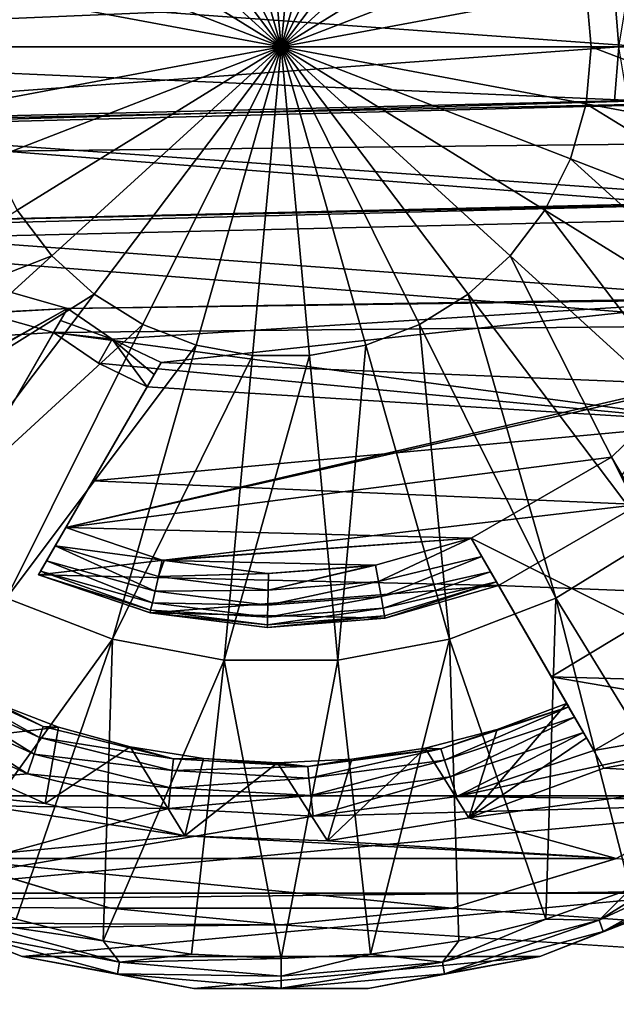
# Model space of a CAD drawing. Header units: metres. Extents: x -128 to 146, y -23 to 80.
# Tile 44 of 113: x 92.03 to 94.24, y -3.54 to 0.1. Entities that reach past the tile are written whole.
import ezdxf

# ---------------------------------------------------------------- set-up
doc = ezdxf.new("R2010")
doc.units = ezdxf.units.M
doc.layers.add('solid_509241_SW0001', color=7, linetype='CONTINUOUS')

msp = doc.modelspace()

# ---------------------------------------------------------------- linework, layer by layer
at = {"layer": 'solid_509241_SW0001'}
for points in [[(-127.5, 0, 23), (127.5, 0, 23), (127.5, 2.772344, 22.832304)], [(-127.5, 2.772344, 22.832304), (-127.5, 0, 23), (127.5, 2.772344, 22.832304)], [(93, 0, -24), (92.685829, 1.104185, -23.927296), (92.894073, 1.143113, -23.927296)], [(93, 0, -24), (92.894073, 1.143113, -23.927296), (93.105927, 1.143113, -23.927296)], [(93, 0, -24), (93.105927, 1.143113, -23.927296), (93.314171, 1.104185, -23.927296)], [(93, 0, -24), (92.488289, 1.027656, -23.927296), (92.685829, 1.104185, -23.927296)], [(93, 0, -24), (93.314171, 1.104185, -23.927296), (93.511711, 1.027656, -23.927296)], [(93, 0, -24), (92.308167, 0.916132, -23.927296), (92.488289, 1.027656, -23.927296)], [(93, 0, -24), (93.511711, 1.027656, -23.927296), (93.691833, 0.916132, -23.927296)], [(93, 0, -24), (92.151611, 0.773409, -23.927296), (92.308167, 0.916132, -23.927296)], [(93, 0, -24), (93.691833, 0.916132, -23.927296), (93.848389, 0.773409, -23.927296)], [(93, 0, -24), (92.023941, 0.604349, -23.927296), (92.151611, 0.773409, -23.927296)], [(93, 0, -24), (93.848389, 0.773409, -23.927296), (93.976059, 0.604349, -23.927296)], [(93, 0, -24), (91.929512, 0.414709, -23.927296), (92.023941, 0.604349, -23.927296)], [(93, 0, -24), (93.976059, 0.604349, -23.927296), (94.070488, 0.414709, -23.927296)], [(93, 0, -24), (91.871536, 0.210946, -23.927296), (91.929512, 0.414709, -23.927296)], [(93, 0, -24), (94.070488, 0.414709, -23.927296), (94.128464, 0.210946, -23.927296)], [(94.128464, 0.210946, -23.927296), (95.241089, 0.418932, -23.709768), (95.279907, 0, -23.709768)], [(94.233894, 0.2, -23), (91.073212, 0.3, -23), (89.5, 0, -23)], [(94.347801, 0.00002, -22.266495), (89.75, 0, -22.266495), (90.189064, 0.3, -22.264475)], [(94.347801, 0.00002, -22.266495), (90.189064, 0.3, -22.264475), (94.333, 0.2, -22.265596)], [(94.25, 0, -23), (94.233894, 0.2, -23), (89.5, 0, -23)], [(93, 0, -24), (91.85199, 0, -23.927296), (91.871536, 0.210946, -23.927296)], [(93, 0, -24), (94.128464, 0.210946, -23.927296), (94.14801, 0, -23.927296)], [(94.14801, 0, -23.927296), (94.128464, 0.210946, -23.927296), (95.279907, 0, -23.709768)], [(94.28315, 0.2, -22.635162), (94.233894, 0.2, -23), (94.25, 0, -23)], [(94.25, 0, -23), (89.5, 0, -23), (90.165833, -0.3, -23)], [(94.347801, 0.00002, -22.266495), (94.333, -0.2, -22.265596), (89.75, 0, -22.266495)], [(94.333, -0.2, -22.265596), (90.871033, -0.3, -22.264475), (89.75, 0, -22.266495)], [(91.871536, -0.210946, -23.927296), (91.85199, 0, -23.927296), (93, 0, -24)], [(91.871536, -0.210946, -23.927296), (93, 0, -24), (91.929512, -0.414709, -23.927296)], [(91.929512, -0.414709, -23.927296), (93, 0, -24), (92.023941, -0.604349, -23.927296)], [(92.023941, -0.604349, -23.927296), (93, 0, -24), (92.151611, -0.773409, -23.927296)], [(92.151611, -0.773409, -23.927296), (93, 0, -24), (92.308167, -0.916132, -23.927296)], [(92.308167, -0.916132, -23.927296), (93, 0, -24), (92.488289, -1.027656, -23.927296)], [(92.488289, -1.027656, -23.927296), (93, 0, -24), (92.685829, -1.104185, -23.927296)], [(92.685829, -1.104185, -23.927296), (93, 0, -24), (92.894073, -1.143113, -23.927296)], [(92.894073, -1.143113, -23.927296), (93, 0, -24), (93.105927, -1.143113, -23.927296)], [(94.128464, -0.210946, -23.927296), (93, 0, -24), (94.14801, 0, -23.927296)], [(94.070488, -0.414709, -23.927296), (93, 0, -24), (94.128464, -0.210946, -23.927296)], [(93.976059, -0.604349, -23.927296), (93, 0, -24), (94.070488, -0.414709, -23.927296)], [(93.848389, -0.773409, -23.927296), (93, 0, -24), (93.976059, -0.604349, -23.927296)], [(93.691833, -0.916132, -23.927296), (93, 0, -24), (93.848389, -0.773409, -23.927296)], [(93.511711, -1.027656, -23.927296), (93, 0, -24), (93.691833, -0.916132, -23.927296)], [(93.314171, -1.104185, -23.927296), (93, 0, -24), (93.511711, -1.027656, -23.927296)], [(93.105927, -1.143113, -23.927296), (93, 0, -24), (93.314171, -1.104185, -23.927296)], [(94.128464, -0.210946, -23.927296), (94.14801, 0, -23.927296), (95.241089, -0.418932, -23.709768)], [(95.241089, -0.418932, -23.709768), (94.14801, 0, -23.927296), (95.279907, 0, -23.709768)], [(-127.5, -2.772344, 22.832304), (127.5, -2.772344, 22.832304), (127.5, 0, 23)], [(-127.5, 0, 23), (-127.5, -2.772344, 22.832304), (127.5, 0, 23)], [(94.233894, -0.2, -23), (94.25, 0, -23), (90.165833, -0.3, -23)], [(94.283165, -0.2, -22.635054), (94.25, 0, -23), (94.233894, -0.2, -23)], [(94.93972, -0.2, -23), (90.165833, -0.3, -23), (91.073212, -0.3, -23)], [(94.93972, -0.2, -23), (94.233894, -0.2, -23), (90.165833, -0.3, -23)], [(95.056381, -0.62752, -22.257652), (90.871033, -0.3, -22.264475), (94.333, -0.2, -22.265596)], [(94.864822, -0.570045, -23), (94.93972, -0.2, -23), (91.073212, -0.3, -23)], [(94.070488, -0.414709, -23.927296), (94.128464, -0.210946, -23.927296), (95.125946, -0.823597, -23.709768)], [(94.128464, -0.210946, -23.927296), (95.241089, -0.418932, -23.709768), (95.125946, -0.823597, -23.709768)], [(94.283165, -0.2, -22.635054), (94.233894, -0.2, -23), (94.93972, -0.2, -23)], [(95.056381, -0.62752, -22.257652), (90.975342, -0.723373, -22.254742), (90.871033, -0.3, -22.264475)], [(94.864822, -0.570045, -23), (91.073212, -0.3, -23), (91.163643, -0.655956, -23)], [(93.976059, -0.604349, -23.927296), (94.070488, -0.414709, -23.927296), (94.938416, -1.200216, -23.709768)], [(94.070488, -0.414709, -23.927296), (95.125946, -0.823597, -23.709768), (94.938416, -1.200216, -23.709768)], [(94.862915, -0.576245, -23), (94.864822, -0.570045, -23), (91.163643, -0.655956, -23)], [(94.862915, -0.576245, -23), (91.163643, -0.655956, -23), (91.16938, -0.671809, -23)], [(94.713417, -0.930963, -23), (94.862915, -0.576245, -23), (91.16938, -0.671809, -23)], [(92.023941, -0.604349, -23.927296), (92.151611, -0.773409, -23.927296), (91.061584, -1.200216, -23.709768)], [(93.848389, -0.773409, -23.927296), (93.976059, -0.604349, -23.927296), (94.684868, -1.535963, -23.709768)], [(93.976059, -0.604349, -23.927296), (94.938416, -1.200216, -23.709768), (94.684868, -1.535963, -23.709768)], [(94.887306, -1.029838, -22.242668), (90.975342, -0.723373, -22.254742), (95.056381, -0.62752, -22.257652)], [(91.16938, -0.671809, -23), (91.334343, -1.01394, -23), (92.209846, -0.968585, -23)], [(94.713417, -0.930963, -23), (91.16938, -0.671809, -23), (92.209846, -0.968585, -23)], [(90.975342, -0.723373, -22.254742), (92.158661, -1.057239, -22.241383), (91.163246, -1.117515, -22.238436)], [(94.887306, -1.029838, -22.242668), (92.158661, -1.057239, -22.241383), (90.975342, -0.723373, -22.254742)], [(92.151611, -0.773409, -23.927296), (91.315132, -1.535963, -23.709768), (91.061584, -1.200216, -23.709768)], [(92.151611, -0.773409, -23.927296), (92.308167, -0.916132, -23.927296), (91.315132, -1.535963, -23.709768)], [(93.691833, -0.916132, -23.927296), (93.848389, -0.773409, -23.927296), (94.373947, -1.819405, -23.709768)], [(93.848389, -0.773409, -23.927296), (94.684868, -1.535963, -23.709768), (94.373947, -1.819405, -23.709768)], [(92.308167, -0.916132, -23.927296), (91.626053, -1.819405, -23.709768), (91.315132, -1.535963, -23.709768)], [(92.308167, -0.916132, -23.927296), (92.488289, -1.027656, -23.927296), (91.626053, -1.819405, -23.709768)], [(94.71093, -0.935534, -23), (94.713417, -0.930963, -23), (92.209846, -0.968585, -23)], [(94.71093, -0.935534, -23), (92.209846, -0.968585, -23), (92.375, -1.082532, -23)], [(94.71093, -0.935534, -23), (92.375, -1.082532, -23), (92.556259, -1.168586, -23)], [(94.497162, -1.249401, -23), (94.71093, -0.935534, -23), (92.556259, -1.168586, -23)], [(93.511711, -1.027656, -23.927296), (93.691833, -0.916132, -23.927296), (94.016243, -2.040889, -23.709768)], [(93.691833, -0.916132, -23.927296), (94.373947, -1.819405, -23.709768), (94.016243, -2.040889, -23.709768)], [(91.334343, -1.01394, -23), (91.337021, -1.018336, -23), (92.209846, -0.968585, -23)], [(91.337021, -1.018336, -23), (91.569473, -1.325177, -23), (92.209846, -0.968585, -23)], [(91.569473, -1.325177, -23), (91.573914, -1.329957, -23), (92.209846, -0.968585, -23)], [(91.573914, -1.329957, -23), (91.856934, -1.579844, -23), (92.209846, -0.968585, -23)], [(92.184402, -1.012652, -22.623096), (92.209846, -0.968585, -23), (91.856934, -1.579844, -23)], [(92.184402, -1.012652, -22.623096), (92.375, -1.082532, -23), (92.209846, -0.968585, -23)], [(92.158661, -1.057239, -22.241383), (92.184402, -1.012652, -22.623096), (91.856934, -1.579844, -23)], [(92.158661, -1.057239, -22.241383), (92.375, -1.082532, -23), (92.184402, -1.012652, -22.623096)], [(92.488289, -1.027656, -23.927296), (91.983757, -2.040889, -23.709768), (91.626053, -1.819405, -23.709768)], [(92.488289, -1.027656, -23.927296), (92.685829, -1.104185, -23.927296), (91.983757, -2.040889, -23.709768)], [(94.6399, -1.390407, -22.223042), (92.158661, -1.057239, -22.241383), (94.887306, -1.029838, -22.242668)], [(93.314171, -1.104185, -23.927296), (93.511711, -1.027656, -23.927296), (93.623924, -2.192873, -23.709768)], [(93.511711, -1.027656, -23.927296), (94.016243, -2.040889, -23.709768), (93.623924, -2.192873, -23.709768)], [(91.163246, -1.117515, -22.238436), (92.158661, -1.057239, -22.241383), (91.957428, -1.405786, -22.222075)], [(91.957428, -1.405786, -22.222075), (92.158661, -1.057239, -22.241383), (91.856934, -1.579844, -23)], [(92.324135, -1.170837, -22.235691), (92.375, -1.082532, -23), (92.158661, -1.057239, -22.241383)], [(92.324135, -1.170837, -22.235691), (92.158661, -1.057239, -22.241383), (94.6399, -1.390407, -22.223042)], [(92.324135, -1.170837, -22.235691), (92.504364, -1.258463, -22.230904), (92.375, -1.082532, -23)], [(92.530472, -1.213243, -22.618042), (92.556259, -1.168586, -23), (92.375, -1.082532, -23)], [(92.530472, -1.213243, -22.618042), (92.375, -1.082532, -23), (92.504364, -1.258463, -22.230904)], [(92.685829, -1.104185, -23.927296), (92.376076, -2.192873, -23.709768), (91.983757, -2.040889, -23.709768)], [(92.685829, -1.104185, -23.927296), (92.894073, -1.143113, -23.927296), (92.376076, -2.192873, -23.709768)], [(93.105927, -1.143113, -23.927296), (93.314171, -1.104185, -23.927296), (93.210365, -2.270181, -23.709768)], [(93.314171, -1.104185, -23.927296), (93.623924, -2.192873, -23.709768), (93.210365, -2.270181, -23.709768)], [(92.894073, -1.143113, -23.927296), (92.789635, -2.270181, -23.709768), (92.376076, -2.192873, -23.709768)], [(93.105927, -1.143113, -23.927296), (93.210365, -2.270181, -23.709768), (92.789635, -2.270181, -23.709768)], [(92.894073, -1.143113, -23.927296), (93.105927, -1.143113, -23.927296), (92.789635, -2.270181, -23.709768)], [(94.497162, -1.249401, -23), (92.556259, -1.168586, -23), (92.203346, -1.779844, -23)], [(92.303467, -1.60643, -22.208471), (92.203346, -1.779844, -23), (92.556259, -1.168586, -23)], [(92.530472, -1.213243, -22.618042), (92.303467, -1.60643, -22.208471), (92.556259, -1.168586, -23)], [(92.324135, -1.170837, -22.235691), (94.6399, -1.390407, -22.223042), (92.504364, -1.258463, -22.230904)], [(92.530472, -1.213243, -22.618042), (92.504364, -1.258463, -22.230904), (92.303467, -1.60643, -22.208471)], [(94.486259, -1.262355, -23), (94.497162, -1.249401, -23), (92.203346, -1.779844, -23)], [(94.223198, -1.518645, -23), (94.486259, -1.262355, -23), (92.203346, -1.779844, -23)], [(94.6399, -1.390407, -22.223042), (92.303467, -1.60643, -22.208471), (92.504364, -1.258463, -22.230904)], [(94.262123, -1.586057, -22.984604), (94.486259, -1.262355, -23), (94.223198, -1.518645, -23)], [(94.6399, -1.390407, -22.223042), (94.324287, -1.693739, -22.201984), (92.303467, -1.60643, -22.208471)], [(94.223198, -1.518645, -23), (92.203346, -1.779844, -23), (93.703583, -1.818645, -23)], [(94.676888, -2.30446, -23), (94.223198, -1.518645, -23), (93.703583, -1.818645, -23)], [(94.262123, -1.586057, -22.984604), (94.223198, -1.518645, -23), (94.676888, -2.30446, -23)], [(92.303467, -1.60643, -22.208471), (92.102867, -1.953881, -22.180603), (92.203346, -1.779844, -23)], [(92.303467, -1.60643, -22.208471), (94.324287, -1.693739, -22.201984), (92.102867, -1.953881, -22.180603)], [(94.324287, -1.693739, -22.201984), (93.804672, -1.993739, -22.177057), (92.102867, -1.953881, -22.180603)], [(94.514236, -2.02273, -22.174431), (93.804672, -1.993739, -22.177057), (94.324287, -1.693739, -22.201984)], [(92.164795, -1.846618, -22.984701), (92.203346, -1.779844, -23), (92.102867, -1.953881, -22.180603)], [(92.164795, -1.846618, -22.984701), (92.560486, -1.899824, -23), (92.203346, -1.779844, -23)], [(92.203346, -1.779844, -23), (92.560486, -1.899824, -23), (93.703583, -1.818645, -23)], [(92.560486, -1.899824, -23), (92.567589, -1.901452, -23), (93.703583, -1.818645, -23)], [(92.567589, -1.901452, -23), (93.349319, -1.918456, -23), (93.703583, -1.818645, -23)], [(93.360359, -1.979266, -22.990211), (93.703583, -1.818645, -23), (93.349319, -1.918456, -23)], [(93.360359, -1.979266, -22.990211), (93.742508, -1.886057, -22.984604), (93.703583, -1.818645, -23)], [(94.676888, -2.30446, -23), (93.703583, -1.818645, -23), (94.157272, -2.60446, -23)], [(94.11879, -2.537802, -22.984777), (94.157272, -2.60446, -23), (93.703583, -1.818645, -23)], [(94.064308, -2.44343, -22.876387), (93.703583, -1.818645, -23), (93.742508, -1.886057, -22.984604)], [(94.086121, -2.481217, -22.941366), (94.11879, -2.537802, -22.984777), (93.703583, -1.818645, -23)], [(94.064308, -2.44343, -22.876387), (94.086121, -2.481217, -22.941366), (93.703583, -1.818645, -23)], [(94.590569, -2.975741, -23.351336), (94.016243, -2.040889, -23.709768), (94.373947, -1.819405, -23.709768)], [(92.132195, -1.903089, -22.941231), (92.164795, -1.846618, -22.984701), (92.102867, -1.953881, -22.180603)], [(92.534012, -2.014359, -22.961803), (92.164795, -1.846618, -22.984701), (92.132195, -1.903089, -22.941231)], [(92.546577, -1.96004, -22.990211), (92.560486, -1.899824, -23), (92.164795, -1.846618, -22.984701)], [(92.534012, -2.014359, -22.961803), (92.546577, -1.96004, -22.990211), (92.164795, -1.846618, -22.984701)], [(93.370346, -2.034118, -22.961803), (93.742508, -1.886057, -22.984604), (93.360359, -1.979266, -22.990211)], [(93.370346, -2.034118, -22.961803), (93.775307, -1.942869, -22.94099), (93.742508, -1.886057, -22.984604)], [(93.742508, -1.886057, -22.984604), (93.775307, -1.942869, -22.94099), (94.056671, -2.430214, -22.799999)], [(94.064308, -2.44343, -22.876387), (93.742508, -1.886057, -22.984604), (94.056671, -2.430214, -22.799999)], [(92.110474, -1.940702, -22.876358), (92.132195, -1.903089, -22.941231), (92.102867, -1.953881, -22.180603)], [(92.524033, -2.057467, -22.917557), (92.132195, -1.903089, -22.941231), (92.110474, -1.940702, -22.876358)], [(92.524033, -2.057467, -22.917557), (92.534012, -2.014359, -22.961803), (92.132195, -1.903089, -22.941231)], [(92.546577, -1.96004, -22.990211), (92.567589, -1.901452, -23), (92.560486, -1.899824, -23)], [(92.546577, -1.96004, -22.990211), (92.949524, -1.949347, -23), (92.567589, -1.901452, -23)], [(92.567589, -1.901452, -23), (92.949524, -1.949347, -23), (93.349319, -1.918456, -23)], [(92.949524, -1.949347, -23), (92.953941, -1.949456, -23), (93.349319, -1.918456, -23)], [(92.952484, -2.011242, -22.990211), (93.349319, -1.918456, -23), (93.333427, -1.921282, -23)], [(93.360359, -1.979266, -22.990211), (93.349319, -1.918456, -23), (92.952484, -2.011242, -22.990211)], [(92.952484, -2.011242, -22.990211), (93.333427, -1.921282, -23), (92.953941, -1.949456, -23)], [(92.953941, -1.949456, -23), (93.333427, -1.921282, -23), (93.349319, -1.918456, -23)], [(92.110474, -1.940702, -22.876358), (92.102867, -1.953881, -22.180603), (92.102867, -1.953881, -22.799999)], [(92.517632, -2.085144, -22.861803), (92.110474, -1.940702, -22.876358), (92.102867, -1.953881, -22.799999)], [(92.516548, -2.09494, -22.167725), (92.102867, -1.953881, -22.799999), (92.102867, -1.953881, -22.180603)], [(92.516548, -2.09494, -22.167725), (92.102867, -1.953881, -22.180603), (93.804672, -1.993739, -22.177057)], [(92.516548, -2.09494, -22.167725), (92.515427, -2.094681, -22.799999), (92.102867, -1.953881, -22.799999)], [(92.517632, -2.085144, -22.861803), (92.102867, -1.953881, -22.799999), (92.515427, -2.094681, -22.799999)], [(92.517632, -2.085144, -22.861803), (92.524033, -2.057467, -22.917557), (92.110474, -1.940702, -22.876358)], [(92.952484, -2.011242, -22.990211), (92.546577, -1.96004, -22.990211), (92.534012, -2.014359, -22.961803)], [(92.546577, -1.96004, -22.990211), (92.953941, -1.949456, -23), (92.949524, -1.949347, -23)], [(92.952484, -2.011242, -22.990211), (92.953941, -1.949456, -23), (92.546577, -1.96004, -22.990211)], [(93.378273, -2.077648, -22.917557), (93.775307, -1.942869, -22.94099), (93.370346, -2.034118, -22.961803)], [(93.378273, -2.077648, -22.917557), (93.797066, -1.980564, -22.876144), (93.775307, -1.942869, -22.94099)], [(93.775307, -1.942869, -22.94099), (94.056671, -2.430214, -22.5), (94.056671, -2.430214, -22.799999)], [(93.775307, -1.942869, -22.94099), (93.797066, -1.980564, -22.876144), (94.056671, -2.430214, -22.5)], [(92.516548, -2.09494, -22.167725), (93.804672, -1.993739, -22.177057), (93.384995, -2.115249, -22.165796)], [(93.360359, -1.979266, -22.990211), (92.952484, -2.011242, -22.990211), (92.951164, -2.06698, -22.961803)], [(93.370346, -2.034118, -22.961803), (93.360359, -1.979266, -22.990211), (92.951164, -2.06698, -22.961803)], [(93.383362, -2.105597, -22.861803), (93.797066, -1.980564, -22.876144), (93.378273, -2.077648, -22.917557)], [(93.383362, -2.105597, -22.861803), (93.385117, -2.115227, -22.799999), (93.797066, -1.980564, -22.876144)], [(93.384995, -2.115249, -22.165796), (93.804672, -1.993739, -22.177057), (93.385117, -2.115227, -22.799999)], [(93.797066, -1.980564, -22.876144), (93.385117, -2.115227, -22.799999), (93.804672, -1.993739, -22.799999)], [(93.804672, -1.993739, -22.177057), (93.804672, -1.993739, -22.799999), (93.385117, -2.115227, -22.799999)], [(93.797066, -1.980564, -22.876144), (93.804672, -1.993739, -22.799999), (93.999901, -2.331875, -22.144054)], [(93.797066, -1.980564, -22.876144), (93.999901, -2.331875, -22.144054), (94.056671, -2.430214, -22.5)], [(93.999901, -2.331875, -22.144054), (93.804672, -1.993739, -22.799999), (93.804672, -1.993739, -22.177057)], [(93.999901, -2.331875, -22.144054), (93.804672, -1.993739, -22.177057), (94.514236, -2.02273, -22.174431)], [(92.951164, -2.06698, -22.961803), (92.534012, -2.014359, -22.961803), (92.524033, -2.057467, -22.917557)], [(92.951164, -2.06698, -22.961803), (92.952484, -2.011242, -22.990211), (92.534012, -2.014359, -22.961803)], [(93.370346, -2.034118, -22.961803), (92.951164, -2.06698, -22.961803), (92.950127, -2.111214, -22.917557)], [(93.378273, -2.077648, -22.917557), (93.370346, -2.034118, -22.961803), (92.950127, -2.111214, -22.917557)], [(93.999901, -2.331875, -22.144054), (94.514236, -2.02273, -22.174431), (94.70385, -2.351156, -22.142017)], [(91.708763, -3.117313, -23.351336), (91.983757, -2.040889, -23.709768), (92.376076, -2.192873, -23.709768)], [(92.950127, -2.111214, -22.917557), (92.524033, -2.057467, -22.917557), (92.517632, -2.085144, -22.861803)], [(92.950127, -2.111214, -22.917557), (92.951164, -2.06698, -22.961803), (92.524033, -2.057467, -22.917557)], [(93.979469, -3.228867, -23.351336), (93.623924, -2.192873, -23.709768), (94.016243, -2.040889, -23.709768)], [(94.291237, -3.117315, -23.351336), (93.979469, -3.228867, -23.351336), (94.016243, -2.040889, -23.709768)], [(94.590569, -2.975741, -23.351336), (94.291237, -3.117315, -23.351336), (94.016243, -2.040889, -23.709768)], [(92.949455, -2.139614, -22.861803), (92.517632, -2.085144, -22.861803), (92.515427, -2.094681, -22.799999)], [(92.516548, -2.09494, -22.167725), (92.949219, -2.1494, -22.799999), (92.515427, -2.094681, -22.799999)], [(92.949455, -2.139614, -22.861803), (92.515427, -2.094681, -22.799999), (92.949219, -2.1494, -22.799999)], [(92.516548, -2.09494, -22.167725), (92.949738, -2.149412, -22.16251), (92.949219, -2.1494, -22.799999)], [(92.516548, -2.09494, -22.167725), (93.384995, -2.115249, -22.165796), (92.949738, -2.149412, -22.16251)], [(92.949455, -2.139614, -22.861803), (92.950127, -2.111214, -22.917557), (92.517632, -2.085144, -22.861803)], [(93.383362, -2.105597, -22.861803), (92.949219, -2.1494, -22.799999), (93.385117, -2.115227, -22.799999)], [(93.383362, -2.105597, -22.861803), (92.949455, -2.139614, -22.861803), (92.949219, -2.1494, -22.799999)], [(93.378273, -2.077648, -22.917557), (92.950127, -2.111214, -22.917557), (92.949455, -2.139614, -22.861803)], [(93.383362, -2.105597, -22.861803), (93.378273, -2.077648, -22.917557), (92.949455, -2.139614, -22.861803)], [(93.384995, -2.115249, -22.165796), (93.385117, -2.115227, -22.799999), (92.949219, -2.1494, -22.799999)], [(92.949738, -2.149412, -22.16251), (93.384995, -2.115249, -22.165796), (92.949219, -2.1494, -22.799999)], [(92.020531, -3.228866, -23.351336), (91.708763, -3.117313, -23.351336), (92.376076, -2.192873, -23.709768)], [(92.341736, -3.309323, -23.351336), (92.020531, -3.228866, -23.351336), (92.376076, -2.192873, -23.709768)], [(92.341736, -3.309323, -23.351336), (92.376076, -2.192873, -23.709768), (92.789635, -2.270181, -23.709768)], [(93.330727, -3.35791, -23.351336), (93.210365, -2.270181, -23.709768), (93.623924, -2.192873, -23.709768)], [(93.658264, -3.309324, -23.351336), (93.330727, -3.35791, -23.351336), (93.623924, -2.192873, -23.709768)], [(93.979469, -3.228867, -23.351336), (93.658264, -3.309324, -23.351336), (93.623924, -2.192873, -23.709768)], [(91.667419, -2.3081, -22.876392), (92.119446, -2.515498, -22.876392), (91.674995, -2.294966, -22.799999)], [(92.119446, -2.515498, -22.876392), (91.9198, -2.419848, -22.799999), (91.674995, -2.294966, -22.799999)], [(92.669273, -3.35791, -23.351336), (92.341736, -3.309323, -23.351336), (92.789635, -2.270181, -23.709768)], [(93, -3.374157, -23.351336), (92.669273, -3.35791, -23.351336), (92.789635, -2.270181, -23.709768)], [(93, -3.374157, -23.351336), (92.789635, -2.270181, -23.709768), (93.210365, -2.270181, -23.709768)], [(93.330727, -3.35791, -23.351336), (93, -3.374157, -23.351336), (93.210365, -2.270181, -23.709768)], [(91.645737, -2.34565, -22.941366), (92.106049, -2.556746, -22.941366), (91.667419, -2.3081, -22.876392)], [(92.106049, -2.556746, -22.941366), (92.119446, -2.515498, -22.876392), (91.667419, -2.3081, -22.876392)], [(93.999901, -2.331875, -22.144054), (95.060677, -2.513186, -22.124207), (94.194717, -2.669314, -22.105917)], [(93.999901, -2.331875, -22.144054), (94.70385, -2.351156, -22.142017), (95.060677, -2.513186, -22.124207)], [(93.999901, -2.331875, -22.144054), (94.194717, -2.669314, -22.105917), (94.056671, -2.430214, -22.5)], [(94.676888, -2.30446, -23), (94.157272, -2.60446, -23), (95.58654, -2.357923, -23)], [(91.613266, -2.40189, -22.984776), (92.085983, -2.618525, -22.984776), (91.645737, -2.34565, -22.941366)], [(92.085983, -2.618525, -22.984776), (92.106049, -2.556746, -22.941366), (91.645737, -2.34565, -22.941366)], [(93.64994, -2.774902, -23), (95.109215, -2.793067, -23), (95.58654, -2.357923, -23)], [(93.64994, -2.774902, -23), (95.58654, -2.357923, -23), (94.157272, -2.60446, -23)], [(91.613266, -2.40189, -22.984776), (91.574844, -2.468082, -23), (92.062393, -2.691353, -23)], [(91.613266, -2.40189, -22.984776), (92.062393, -2.691353, -23), (92.085983, -2.618525, -22.984776)], [(91.639114, -2.581856, -22.116302), (91.919769, -2.419837, -22.5), (92.176208, -2.518703, -22.5)], [(91.9198, -2.419848, -22.799999), (92.176208, -2.518703, -22.5), (91.919769, -2.419837, -22.5)], [(91.9198, -2.419848, -22.799999), (92.176216, -2.518706, -22.799999), (92.176208, -2.518703, -22.5)], [(92.119446, -2.515498, -22.876392), (92.176216, -2.518706, -22.799999), (91.9198, -2.419848, -22.799999)], [(93.694466, -2.854156, -22.082813), (94.056671, -2.430214, -22.5), (94.130287, -2.557718, -22.309347)], [(93.694466, -2.854156, -22.082813), (93.799294, -2.526584, -22.5), (94.056671, -2.430214, -22.5)], [(94.056671, -2.430214, -22.799999), (94.056671, -2.430214, -22.5), (93.799294, -2.526584, -22.5)], [(93.799309, -2.526579, -22.799999), (94.056671, -2.430214, -22.799999), (93.799294, -2.526584, -22.5)], [(94.064308, -2.44343, -22.876387), (94.056671, -2.430214, -22.799999), (93.799309, -2.526579, -22.799999)], [(94.056671, -2.430214, -22.5), (94.194717, -2.669314, -22.105917), (94.130287, -2.557718, -22.309347)], [(92.062393, -2.691353, -23), (91.574844, -2.468082, -23), (90.890785, -2.793067, -23)], [(93.591805, -2.598628, -22.876392), (94.064308, -2.44343, -22.876387), (93.799309, -2.526579, -22.799999)], [(93.605263, -2.640029, -22.941366), (94.064308, -2.44343, -22.876387), (93.591805, -2.598628, -22.876392)], [(93.605263, -2.640029, -22.941366), (94.086121, -2.481217, -22.941366), (94.064308, -2.44343, -22.876387)], [(93.625412, -2.702028, -22.984776), (94.086121, -2.481217, -22.941366), (93.605263, -2.640029, -22.941366)], [(93.625412, -2.702028, -22.984776), (94.11879, -2.537802, -22.984777), (94.086121, -2.481217, -22.941366)], [(94.194717, -2.669314, -22.105917), (95.060677, -2.513186, -22.124207), (94.803391, -2.703751, -22.101736)], [(92.127739, -2.80097, -22.089622), (91.639114, -2.581856, -22.116302), (92.176208, -2.518703, -22.5)], [(92.106049, -2.556746, -22.941366), (92.602142, -2.635301, -22.876392), (92.119446, -2.515498, -22.876392)], [(92.119446, -2.515498, -22.876392), (92.602142, -2.635301, -22.876392), (92.176216, -2.518706, -22.799999)], [(92.127739, -2.80097, -22.089622), (92.176208, -2.518703, -22.5), (92.441498, -2.590478, -22.5)], [(92.44149, -2.590476, -22.799999), (92.441498, -2.590478, -22.5), (92.176208, -2.518703, -22.5)], [(92.176216, -2.518706, -22.799999), (92.44149, -2.590476, -22.799999), (92.176208, -2.518703, -22.5)], [(92.602142, -2.635301, -22.876392), (92.44149, -2.590476, -22.799999), (92.176216, -2.518706, -22.799999)], [(93.533348, -2.595773, -22.799999), (93.799309, -2.526579, -22.799999), (93.533363, -2.59577, -22.5)], [(93.591805, -2.598628, -22.876392), (93.799309, -2.526579, -22.799999), (93.533348, -2.595773, -22.799999)], [(93.799309, -2.526579, -22.799999), (93.799294, -2.526584, -22.5), (93.533363, -2.59577, -22.5)], [(93.694466, -2.854156, -22.082813), (93.533363, -2.59577, -22.5), (93.799294, -2.526584, -22.5)], [(93.625412, -2.702028, -22.984776), (93.64994, -2.774902, -23), (94.11879, -2.537802, -22.984777)], [(94.11879, -2.537802, -22.984777), (93.64994, -2.774902, -23), (94.157272, -2.60446, -23)], [(92.127739, -2.80097, -22.089622), (91.196609, -2.703751, -22.101736), (91.639114, -2.581856, -22.116302)], [(92.085983, -2.618525, -22.984776), (92.59761, -2.678467, -22.941366), (92.106049, -2.556746, -22.941366)], [(92.106049, -2.556746, -22.941366), (92.59761, -2.678467, -22.941366), (92.602142, -2.635301, -22.876392)], [(93.694466, -2.854156, -22.082813), (94.130287, -2.557718, -22.309347), (94.194717, -2.669314, -22.105917)], [(92.085983, -2.618525, -22.984776), (92.062393, -2.691353, -23), (92.590828, -2.743114, -22.984776)], [(92.085983, -2.618525, -22.984776), (92.590828, -2.743114, -22.984776), (92.59761, -2.678467, -22.941366)], [(92.644287, -2.92064, -22.074118), (92.127739, -2.80097, -22.089622), (92.441498, -2.590478, -22.5)], [(92.44149, -2.590476, -22.799999), (92.712769, -2.634388, -22.799999), (92.441498, -2.590478, -22.5)], [(92.602142, -2.635301, -22.876392), (92.712769, -2.634388, -22.799999), (92.44149, -2.590476, -22.799999)], [(92.644287, -2.92064, -22.074118), (92.441498, -2.590478, -22.5), (92.712761, -2.634387, -22.5)], [(92.712769, -2.634388, -22.799999), (92.712761, -2.634387, -22.5), (92.441498, -2.590478, -22.5)], [(93.098694, -2.663336, -22.876392), (93.591805, -2.598628, -22.876392), (93.26165, -2.637051, -22.799999)], [(93.103241, -2.706555, -22.941366), (93.591805, -2.598628, -22.876392), (93.098694, -2.663336, -22.876392)], [(93.103241, -2.706555, -22.941366), (93.605263, -2.640029, -22.941366), (93.591805, -2.598628, -22.876392)], [(93.172058, -2.938488, -22.071749), (93.261681, -2.637048, -22.5), (93.533363, -2.59577, -22.5)], [(93.694466, -2.854156, -22.082813), (93.172058, -2.938488, -22.071749), (93.533363, -2.59577, -22.5)], [(93.26165, -2.637051, -22.799999), (93.533348, -2.595773, -22.799999), (93.261681, -2.637048, -22.5)], [(93.591805, -2.598628, -22.876392), (93.533348, -2.595773, -22.799999), (93.26165, -2.637051, -22.799999)], [(93.533348, -2.595773, -22.799999), (93.533363, -2.59577, -22.5), (93.261681, -2.637048, -22.5)], [(92.59761, -2.678467, -22.941366), (93.098694, -2.663336, -22.876392), (92.602142, -2.635301, -22.876392)], [(92.602142, -2.635301, -22.876392), (93.098694, -2.663336, -22.876392), (92.712769, -2.634388, -22.799999)], [(92.644287, -2.92064, -22.074118), (92.712761, -2.634387, -22.5), (92.987144, -2.649969, -22.5)], [(93.172058, -2.938488, -22.071749), (92.644287, -2.92064, -22.074118), (92.987144, -2.649969, -22.5)], [(92.987144, -2.649969, -22.799999), (92.987144, -2.649969, -22.5), (92.712761, -2.634387, -22.5)], [(92.712769, -2.634388, -22.799999), (92.987144, -2.649969, -22.799999), (92.712761, -2.634387, -22.5)], [(93.098694, -2.663336, -22.876392), (92.987144, -2.649969, -22.799999), (92.712769, -2.634388, -22.799999)], [(93.172058, -2.938488, -22.071749), (92.987144, -2.649969, -22.5), (93.261681, -2.637048, -22.5)], [(93.26165, -2.637051, -22.799999), (93.261681, -2.637048, -22.5), (92.987144, -2.649969, -22.5)], [(92.987144, -2.649969, -22.799999), (93.26165, -2.637051, -22.799999), (92.987144, -2.649969, -22.5)], [(93.098694, -2.663336, -22.876392), (93.26165, -2.637051, -22.799999), (92.987144, -2.649969, -22.799999)], [(93.110054, -2.771279, -22.984776), (93.605263, -2.640029, -22.941366), (93.103241, -2.706555, -22.941366)], [(93.110054, -2.771279, -22.984776), (93.625412, -2.702028, -22.984776), (93.605263, -2.640029, -22.941366)], [(92.583115, -2.819344, -23), (92.062393, -2.691353, -23), (90.890785, -2.793067, -23)], [(92.590828, -2.743114, -22.984776), (92.062393, -2.691353, -23), (92.583115, -2.819344, -23)], [(92.590828, -2.743114, -22.984776), (93.103241, -2.706555, -22.941366), (92.59761, -2.678467, -22.941366)], [(92.59761, -2.678467, -22.941366), (93.103241, -2.706555, -22.941366), (93.098694, -2.663336, -22.876392)], [(93.694466, -2.854156, -22.082813), (94.194717, -2.669314, -22.105917), (94.803391, -2.703751, -22.101736)], [(93.000275, -3.25, -22.769222), (11.300402, -4.082201, -22.634832), (11.731396, -2.732613, -22.837093)], [(92.368805, -3.188114, -22.777969), (93.000275, -3.25, -22.769222), (11.731396, -2.732613, -22.837093)], [(91.760117, -3.004196, -22.802956), (92.368805, -3.188114, -22.777969), (11.731396, -2.732613, -22.837093)], [(92.644287, -2.92064, -22.074118), (91.759689, -3.004018, -22.062927), (91.196609, -2.703751, -22.101736)], [(92.644287, -2.92064, -22.074118), (91.196609, -2.703751, -22.101736), (92.127739, -2.80097, -22.089622)], [(92.590828, -2.743114, -22.984776), (93.110054, -2.771279, -22.984776), (93.103241, -2.706555, -22.941366)], [(93.110054, -2.771279, -22.984776), (93.118607, -2.847531, -23), (93.625412, -2.702028, -22.984776)], [(93.625412, -2.702028, -22.984776), (93.118607, -2.847531, -23), (93.64994, -2.774902, -23)], [(93.694466, -2.854156, -22.082813), (94.803391, -2.703751, -22.101736), (94.240311, -3.004018, -22.062927)], [(94.240311, -3.004018, -22.062927), (94.803391, -2.703751, -22.101736), (94.240662, -3.003871, -22.802999)], [(92.590828, -2.743114, -22.984776), (92.583115, -2.819344, -23), (93.110054, -2.771279, -22.984776)], [(-127.5, -5.50426, 22.331661), (127.5, -5.50426, 22.331661), (127.5, -2.772344, 22.832304)], [(-127.5, -2.772344, 22.832304), (-127.5, -5.50426, 22.331661), (127.5, -2.772344, 22.832304)], [(92.583115, -2.819344, -23), (90.890785, -2.793067, -23), (91.439919, -3.133073, -23)], [(91.439919, -3.133073, -23), (94.560081, -3.133073, -23), (95.109215, -2.793067, -23)], [(93.118607, -2.847531, -23), (91.439919, -3.133073, -23), (95.109215, -2.793067, -23)], [(93.110054, -2.771279, -22.984776), (92.583115, -2.819344, -23), (93.118607, -2.847531, -23)], [(93.64994, -2.774902, -23), (93.118607, -2.847531, -23), (95.109215, -2.793067, -23)], [(93.118607, -2.847531, -23), (92.583115, -2.819344, -23), (91.439919, -3.133073, -23)], [(93.694466, -2.854156, -22.082813), (94.240311, -3.004018, -22.062927), (93.172058, -2.938488, -22.071749)], [(92.644287, -2.92064, -22.074118), (94.240311, -3.004018, -22.062927), (91.759689, -3.004018, -22.062927)], [(93.172058, -2.938488, -22.071749), (94.240311, -3.004018, -22.062927), (92.644287, -2.92064, -22.074118)], [(94.176598, -3.232682, -23.308273), (94.291237, -3.117315, -23.351336), (94.590569, -2.975741, -23.351336)], [(94.720078, -2.979256, -23.308273), (94.176598, -3.232682, -23.308273), (94.590569, -2.975741, -23.351336)], [(94.19175, -3.274309, -23.242918), (94.176598, -3.232682, -23.308273), (94.720078, -2.979256, -23.308273)], [(94.742226, -3.017619, -23.242918), (94.19175, -3.274309, -23.242918), (94.720078, -2.979256, -23.308273)], [(91.759689, -3.004018, -22.062927), (92.368538, -3.188064, -22.037085), (91.760117, -3.004196, -22.802956)], [(91.759689, -3.004018, -22.062927), (94.240311, -3.004018, -22.062927), (93.631462, -3.188064, -22.037085)], [(91.759689, -3.004018, -22.062927), (93.631462, -3.188064, -22.037085), (92.368538, -3.188064, -22.037085)], [(92.368538, -3.188064, -22.037085), (92.368805, -3.188114, -22.777969), (91.760117, -3.004196, -22.802956)], [(93.631462, -3.188064, -22.037085), (94.240311, -3.004018, -22.062927), (93.631821, -3.187993, -22.777987)], [(93.631821, -3.187993, -22.777987), (94.240662, -3.003871, -22.802999), (127.5, -5.50426, -22.331661)], [(94.240311, -3.004018, -22.062927), (94.240662, -3.003871, -22.802999), (93.631821, -3.187993, -22.777987)], [(94.742226, -3.017619, -23.242918), (94.560081, -3.133072, -23.165592), (94.19175, -3.274309, -23.242918)], [(91.439919, -3.133071, -23.165592), (92.042183, -3.36639, -23.165592), (91.439919, -3.133073, -23)], [(91.80825, -3.274309, -23.242918), (92.042183, -3.36639, -23.165592), (91.439919, -3.133071, -23.165592)], [(91.439919, -3.133073, -23), (92.04216, -3.366385, -23), (94.560081, -3.133073, -23)], [(92.042183, -3.36639, -23.165592), (92.04216, -3.366385, -23), (91.439919, -3.133073, -23)], [(92.04216, -3.366385, -23), (93.95784, -3.366385, -23), (94.560081, -3.133073, -23)], [(93.957817, -3.36639, -23.165592), (94.560081, -3.133072, -23.165592), (93.95784, -3.366385, -23)], [(94.19175, -3.274309, -23.242918), (94.560081, -3.133072, -23.165592), (93.957817, -3.36639, -23.165592)], [(94.560081, -3.133072, -23.165592), (94.560081, -3.133073, -23), (93.95784, -3.366385, -23)], [(94.176598, -3.232682, -23.308273), (93.979469, -3.228867, -23.351336), (94.291237, -3.117315, -23.351336)], [(92.368538, -3.188064, -22.037085), (93, -3.25, -22.028036), (92.368805, -3.188114, -22.777969)], [(92.368538, -3.188064, -22.037085), (93.631462, -3.188064, -22.037085), (93, -3.25, -22.028036)], [(93, -3.25, -22.028036), (93.000275, -3.25, -22.769222), (92.368805, -3.188114, -22.777969)], [(93, -3.25, -22.028036), (93.631462, -3.188064, -22.037085), (93.000275, -3.25, -22.769222)], [(93.000275, -3.25, -22.769222), (93.631821, -3.187993, -22.777987), (127.5, -5.50426, -22.331661)], [(93.631462, -3.188064, -22.037085), (93.631821, -3.187993, -22.777987), (93.000275, -3.25, -22.769222)], [(91.80825, -3.274309, -23.242918), (91.823402, -3.232682, -23.308273), (92.402626, -3.387885, -23.308273)], [(91.823402, -3.232682, -23.308273), (92.020531, -3.228866, -23.351336), (92.341736, -3.309323, -23.351336)], [(92.402626, -3.387885, -23.308273), (91.823402, -3.232682, -23.308273), (92.341736, -3.309323, -23.351336)], [(93.597374, -3.387885, -23.308273), (93.658264, -3.309324, -23.351336), (93.979469, -3.228867, -23.351336)], [(94.176598, -3.232682, -23.308273), (93.597374, -3.387885, -23.308273), (93.979469, -3.228867, -23.351336)], [(93.605064, -3.43151, -23.242918), (93.597374, -3.387885, -23.308273), (94.176598, -3.232682, -23.308273)], [(94.19175, -3.274309, -23.242918), (93.605064, -3.43151, -23.242918), (94.176598, -3.232682, -23.308273)], [(93.000275, -3.25, -22.769222), (127.5, -5.50426, -22.331661), (11.300402, -4.082201, -22.634832)], [(92.394936, -3.43151, -23.242918), (92.042183, -3.36639, -23.165592), (91.80825, -3.274309, -23.242918)], [(92.394936, -3.43151, -23.242918), (91.80825, -3.274309, -23.242918), (92.402626, -3.387885, -23.308273)], [(94.19175, -3.274309, -23.242918), (93.957817, -3.36639, -23.165592), (93.605064, -3.43151, -23.242918)], [(92.402626, -3.387885, -23.308273), (92.341736, -3.309323, -23.351336), (92.669273, -3.35791, -23.351336)], [(93.597374, -3.387885, -23.308273), (93.330727, -3.35791, -23.351336), (93.658264, -3.309324, -23.351336)], [(92.04216, -3.366385, -23), (92.677078, -3.485071, -23), (93.95784, -3.366385, -23)], [(92.677063, -3.48507, -23.165592), (92.677078, -3.485071, -23), (92.04216, -3.366385, -23)], [(92.042183, -3.36639, -23.165592), (92.677063, -3.48507, -23.165592), (92.04216, -3.366385, -23)], [(92.394936, -3.43151, -23.242918), (92.677063, -3.48507, -23.165592), (92.042183, -3.36639, -23.165592)], [(92.394936, -3.43151, -23.242918), (92.402626, -3.387885, -23.308273), (93, -3.440149, -23.308273)], [(92.402626, -3.387885, -23.308273), (92.669273, -3.35791, -23.351336), (93, -3.374157, -23.351336)], [(93, -3.440149, -23.308273), (92.402626, -3.387885, -23.308273), (93, -3.374157, -23.351336)], [(92.677078, -3.485071, -23), (93.322922, -3.485071, -23), (93.95784, -3.366385, -23)], [(93, -3.440149, -23.308273), (93, -3.374157, -23.351336), (93.330727, -3.35791, -23.351336)], [(93.597374, -3.387885, -23.308273), (93, -3.440149, -23.308273), (93.330727, -3.35791, -23.351336)], [(93, -3.484447, -23.242918), (93, -3.440149, -23.308273), (93.597374, -3.387885, -23.308273)], [(93.605064, -3.43151, -23.242918), (93, -3.484447, -23.242918), (93.597374, -3.387885, -23.308273)], [(93.957817, -3.36639, -23.165592), (93.95784, -3.366385, -23), (93.322922, -3.485071, -23)], [(93.322937, -3.48507, -23.165592), (93.957817, -3.36639, -23.165592), (93.322922, -3.485071, -23)], [(93.605064, -3.43151, -23.242918), (93.957817, -3.36639, -23.165592), (93.322937, -3.48507, -23.165592)], [(93, -3.484447, -23.242918), (92.677063, -3.48507, -23.165592), (92.394936, -3.43151, -23.242918)], [(93, -3.484447, -23.242918), (92.394936, -3.43151, -23.242918), (93, -3.440149, -23.308273)], [(93.605064, -3.43151, -23.242918), (93.322937, -3.48507, -23.165592), (93, -3.484447, -23.242918)], [(93, -3.484447, -23.242918), (93.322937, -3.48507, -23.165592), (92.677063, -3.48507, -23.165592)], [(92.677063, -3.48507, -23.165592), (93.322937, -3.48507, -23.165592), (92.677078, -3.485071, -23)], [(93.322937, -3.48507, -23.165592), (93.322922, -3.485071, -23), (92.677078, -3.485071, -23)]]:
    msp.add_3dface(points, dxfattribs=at)

doc.saveas('drawing.dxf')
